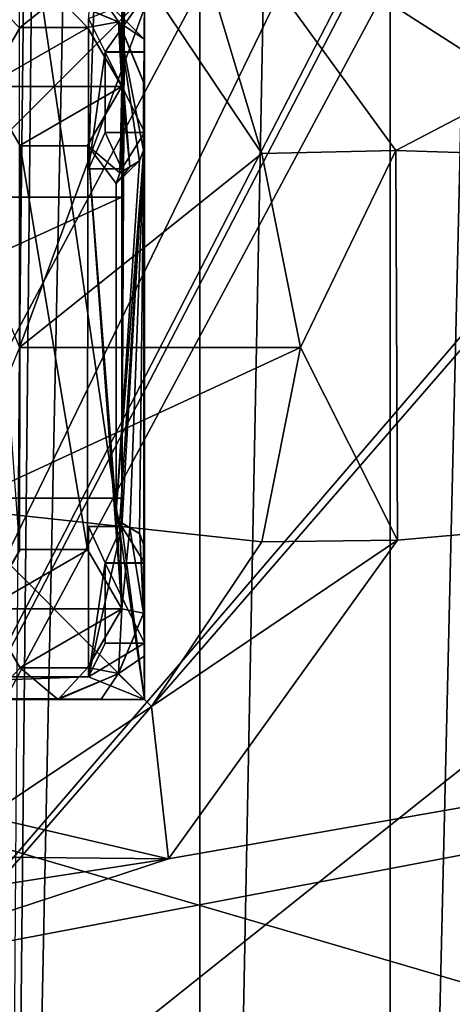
# Model space of a CAD drawing. Header units: millimetres. Extents: x -78 to 78, y -78 to 78.
# Tile 222 of 256: x 22 to 26, y -24 to -15. Entities that reach past the tile are written whole.
import ezdxf

# ---------------------------------------------------------------- set-up
doc = ezdxf.new("R2010")
doc.units = ezdxf.units.MM
doc.header["$LTSCALE"] = 41.718519
for name, color, linetype in [('10', 7, 'CONTINUOUS'), ('1978', 7, 'CONTINUOUS'), ('1980', 7, 'CONTINUOUS'), ('1981', 7, 'CONTINUOUS'), ('1983', 7, 'CONTINUOUS'), ('2286', 7, 'CONTINUOUS'), ('2288', 7, 'CONTINUOUS'), ('2289', 7, 'CONTINUOUS'), ('2293', 7, 'CONTINUOUS'), ('2294', 7, 'CONTINUOUS'), ('2297', 7, 'CONTINUOUS'), ('2298', 7, 'CONTINUOUS'), ('2301', 7, 'CONTINUOUS'), ('2307', 7, 'CONTINUOUS'), ('2311', 7, 'CONTINUOUS'), ('2312', 7, 'CONTINUOUS'), ('2315', 7, 'CONTINUOUS'), ('2317', 7, 'CONTINUOUS'), ('2319', 7, 'CONTINUOUS'), ('2320', 7, 'CONTINUOUS'), ('2321', 7, 'CONTINUOUS'), ('2323', 7, 'CONTINUOUS'), ('2324', 7, 'CONTINUOUS'), ('2327', 7, 'CONTINUOUS'), ('2329', 7, 'CONTINUOUS'), ('2332', 7, 'CONTINUOUS'), ('2336', 7, 'CONTINUOUS'), ('2338', 7, 'CONTINUOUS'), ('2342', 7, 'CONTINUOUS'), ('2344', 7, 'CONTINUOUS'), ('2345', 7, 'CONTINUOUS'), ('2346', 7, 'CONTINUOUS'), ('2347', 7, 'CONTINUOUS'), ('2349', 7, 'CONTINUOUS'), ('2351', 7, 'CONTINUOUS'), ('2352', 7, 'CONTINUOUS'), ('2354', 7, 'CONTINUOUS'), ('2355', 7, 'CONTINUOUS'), ('2358', 7, 'CONTINUOUS'), ('2363', 7, 'CONTINUOUS'), ('2366', 7, 'CONTINUOUS'), ('2369', 7, 'CONTINUOUS'), ('328', 7, 'CONTINUOUS'), ('344', 7, 'CONTINUOUS'), ('6', 7, 'CONTINUOUS'), ('748', 7, 'CONTINUOUS'), ('829', 7, 'CONTINUOUS'), ('905', 7, 'CONTINUOUS'), ('971', 7, 'CONTINUOUS')]:
    doc.layers.add(name, color=color, linetype=linetype)

msp = doc.modelspace()

# ---------------------------------------------------------------- linework, layer by layer
at = {"layer": '10', "linetype": 'CONTINUOUS'}
for points in [[(48.5, 30.5, -2), (49.5, -30.5, -2), (19.2675, 11.1265, -2), (48.5, 30.5, -2)], [(19.2675, 11.1265, -2), (49.5, -30.5, -2), (22.25, 0, -2), (19.2675, 11.1265, -2)], [(22.25, 0, -2), (49.5, -30.5, -2), (19.2675, -11.1265, -2), (22.25, 0, -2)], [(19.2675, -11.1265, -2), (49.5, -30.5, -2), (11.1265, -19.2675, -2), (19.2675, -11.1265, -2)], [(11.1265, -19.2675, -2), (49.5, -30.5, -2), (0, -22.25, -2), (11.1265, -19.2675, -2)], [(49.5, -30.5, -2), (-72.6451, -23.1662, -2), (0, -22.25, -2), (49.5, -30.5, -2)], [(-72.6451, -23.1662, -2), (49.5, -30.5, -2), (-39.5, -29.5, -2), (-72.6451, -23.1662, -2)]]:
    msp.add_3dface(points, dxfattribs=at)
at = {"layer": '1978', "color": 7, "linetype": 'CONTINUOUS'}
for points in [[(16.9, 21.1, 20.074), (23.1, 21.1, 20.074), (23.1, -21.1, 20.074), (16.9, 21.1, 20.074)], [(16.9, -21.1, 20.074), (16.9, 21.1, 20.074), (23.1, -21.1, 20.074), (16.9, -21.1, 20.074)]]:
    msp.add_3dface(points, dxfattribs=at)
at = {"layer": '1980', "color": 7, "linetype": 'CONTINUOUS'}
for points in [[(23.1, -21.1, 20.074), (23.1, 21.1, 20.074), (23.1, -21.1, 21.67), (23.1, -21.1, 20.074)], [(23.1, 21.1, 20.074), (23.1, 21.1, 21.67), (23.1, -21.1, 21.67), (23.1, 21.1, 20.074)]]:
    msp.add_3dface(points, dxfattribs=at)
at = {"layer": '1981', "linetype": 'CONTINUOUS'}
for points in [[(16.9, -21.1, 20.074), (23.1, -21.1, 20.074), (16.9, -21.1, 21.67), (16.9, -21.1, 20.074)], [(23.1, -21.1, 20.074), (23.1, -21.1, 21.67), (16.9, -21.1, 21.67), (23.1, -21.1, 20.074)]]:
    msp.add_3dface(points, dxfattribs=at)
at = {"layer": '1983', "color": 7, "linetype": 'CONTINUOUS'}
for points in [[(23.1, -21.1, 21.67), (23.1, 21.1, 21.67), (22.9, -19.575, 21.67), (23.1, -21.1, 21.67)], [(23.1, 21.1, 21.67), (22.9, -7.575, 21.67), (22.9, -16.425, 21.67), (23.1, 21.1, 21.67)], [(22.9, -19.575, 21.67), (23.1, 21.1, 21.67), (22.9, -19.325, 21.67), (22.9, -19.575, 21.67)], [(22.9, -19.325, 21.67), (23.1, 21.1, 21.67), (22.9, -16.675, 21.67), (22.9, -19.325, 21.67)], [(22.9, -16.675, 21.67), (23.1, 21.1, 21.67), (22.9, -16.425, 21.67), (22.9, -16.675, 21.67)], [(22.9, -16.425, 21.67), (22.9, -7.575, 21.67), (22.605, -16.425, 21.67), (22.9, -16.425, 21.67)], [(22.605, -16.425, 21.67), (22.9, -7.575, 21.67), (22.605, -15.1, 21.67), (22.605, -16.425, 21.67)], [(17.1, -19.325, 21.67), (22.9, -19.325, 21.67), (22.9, -16.675, 21.67), (17.1, -19.325, 21.67)], [(17.1, -19.325, 21.67), (22.9, -16.675, 21.67), (17.1, -16.675, 21.67), (17.1, -19.325, 21.67)], [(23.1, -21.1, 21.67), (22.9, -19.575, 21.67), (22.605, -20.9, 21.67), (23.1, -21.1, 21.67)], [(22.605, -20.9, 21.67), (22.9, -19.575, 21.67), (22.605, -19.575, 21.67), (22.605, -20.9, 21.67)], [(16.9, -21.1, 21.67), (23.1, -21.1, 21.67), (22.605, -20.9, 21.67), (16.9, -21.1, 21.67)], [(21.895, -20.9, 21.67), (16.9, -21.1, 21.67), (22.605, -20.9, 21.67), (21.895, -20.9, 21.67)]]:
    msp.add_3dface(points, dxfattribs=at)
at = {"layer": '2286', "color": 7, "linetype": 'CONTINUOUS'}
for points in [[(23.0971, -20.7176, 24.95), (23.0942, -20.3352, 24.95), (22.8666, -20.8739, 24.95), (23.0971, -20.7176, 24.95)], [(23.1, -21.1, 24.95), (23.0971, -20.7176, 24.95), (22.8666, -20.8739, 24.95), (23.1, -21.1, 24.95)], [(22.3352, -21.0942, 24.95), (22.7176, -21.0971, 24.95), (22.8666, -20.8739, 24.95), (22.3352, -21.0942, 24.95)], [(22.7176, -21.0971, 24.95), (23.1, -21.1, 24.95), (22.8666, -20.8739, 24.95), (22.7176, -21.0971, 24.95)]]:
    msp.add_3dface(points, dxfattribs=at)
at = {"layer": '2288', "color": 7, "linetype": 'CONTINUOUS'}
for points in [[(23.0943, -16.2552, 24.95), (23.0557, -16.3552, 24.95), (22.85, -19.44, 24.95), (23.0943, -16.2552, 24.95)], [(22.8821, -19.533, 24.95), (23.0943, -16.2552, 24.95), (22.85, -19.44, 24.95), (22.8821, -19.533, 24.95)], [(22.97, -19.587, 24.95), (23.0943, -16.2552, 24.95), (22.8821, -19.533, 24.95), (22.97, -19.587, 24.95)], [(23.0556, -19.6385, 24.95), (23.0943, -16.2552, 24.95), (22.97, -19.587, 24.95), (23.0556, -19.6385, 24.95)], [(23.0943, -19.7387, 24.95), (23.0943, -16.2552, 24.95), (23.0556, -19.6385, 24.95), (23.0943, -19.7387, 24.95)], [(23.0557, -16.3552, 24.95), (22.97, -16.407, 24.95), (22.85, -16.5539, 24.95), (23.0557, -16.3552, 24.95)], [(22.85, -19.44, 24.95), (23.0557, -16.3552, 24.95), (22.85, -16.5539, 24.95), (22.85, -19.44, 24.95)], [(22.85, -16.5539, 24.95), (22.97, -16.407, 24.95), (22.8853, -16.4571, 24.95), (22.85, -16.5539, 24.95)]]:
    msp.add_3dface(points, dxfattribs=at)
at = {"layer": '2289', "color": 7, "linetype": 'CONTINUOUS'}
for points in [[(22.3352, -14.9058, 24.95), (22.8739, -15.1334, 24.95), (22.7176, -14.9029, 24.95), (22.3352, -14.9058, 24.95)], [(23.0971, -15.2824, 24.95), (23.1, -14.9, 24.95), (22.7176, -14.9029, 24.95), (23.0971, -15.2824, 24.95)], [(22.8739, -15.1334, 24.95), (23.0971, -15.2824, 24.95), (22.7176, -14.9029, 24.95), (22.8739, -15.1334, 24.95)], [(23.0942, -15.6648, 24.95), (23.0971, -15.2824, 24.95), (22.8739, -15.1334, 24.95), (23.0942, -15.6648, 24.95)]]:
    msp.add_3dface(points, dxfattribs=at)
at = {"layer": '2293', "color": 7, "linetype": 'CONTINUOUS'}
for points in [[(16.91, -21.1, 24.95), (23.1, -21.1, 22), (17.2824, -21.0971, 24.95), (16.91, -21.1, 24.95)], [(16.91, -21.1, 22), (23.1, -21.1, 22), (16.91, -21.1, 24.95), (16.91, -21.1, 22)], [(17.2824, -21.0971, 24.95), (23.1, -21.1, 22), (17.6648, -21.1, 24.95), (17.2824, -21.0971, 24.95)], [(17.6648, -21.1, 24.95), (23.1, -21.1, 22), (18.2552, -21.0943, 24.95), (17.6648, -21.1, 24.95)], [(18.2552, -21.0943, 24.95), (23.1, -21.1, 22), (21.7448, -21.0943, 24.95), (18.2552, -21.0943, 24.95)], [(21.74, -21.1, 25.1), (21.7448, -21.0943, 24.95), (22.3352, -21.0942, 24.95), (21.74, -21.1, 25.1)], [(22.34, -21.1, 25.1), (21.74, -21.1, 25.1), (22.3352, -21.0942, 24.95), (22.34, -21.1, 25.1)], [(21.7448, -21.0943, 24.95), (23.1, -21.1, 22), (22.3352, -21.0942, 24.95), (21.7448, -21.0943, 24.95)], [(22.3352, -21.0942, 24.95), (23.1, -21.1, 22), (22.7176, -21.0971, 24.95), (22.3352, -21.0942, 24.95)], [(23.1, -21.1, 22), (23.1, -21.1, 24.95), (22.7176, -21.0971, 24.95), (23.1, -21.1, 22)]]:
    msp.add_3dface(points, dxfattribs=at)
at = {"layer": '2294', "color": 7, "linetype": 'CONTINUOUS'}
for points in [[(22.34, -14.91, 25.1), (21.7339, -14.91, 25.1), (21.9998, -15.1808, 25.1), (22.34, -14.91, 25.1)], [(22.5961, -15.1784, 25.1), (22.34, -14.91, 25.1), (21.9998, -15.1808, 25.1), (22.5961, -15.1784, 25.1)], [(22.8703, -15.1297, 25.1), (22.34, -14.91, 25.1), (22.5961, -15.1784, 25.1), (22.8703, -15.1297, 25.1)], [(22.9, -15.7, 25.1), (22.8703, -15.1297, 25.1), (22.5961, -15.1784, 25.1), (22.9, -15.7, 25.1)], [(23.09, -16.26, 25.1), (23.09, -15.66, 25.1), (22.8703, -15.1297, 25.1), (23.09, -16.26, 25.1)], [(23.09, -16.26, 25.1), (22.8703, -15.1297, 25.1), (23.0547, -16.3569, 25.1), (23.09, -16.26, 25.1)], [(23.0547, -16.3569, 25.1), (22.8703, -15.1297, 25.1), (22.97, -16.407, 25.1), (23.0547, -16.3569, 25.1)], [(22.97, -16.407, 25.1), (22.8703, -15.1297, 25.1), (22.9, -15.7, 25.1), (22.97, -16.407, 25.1)], [(22.0039, -16.2216, 25.1), (21.7, -15.7, 25.1), (21.9998, -19.7808, 25.1), (22.0039, -16.2216, 25.1)], [(22.6002, -16.2192, 25.1), (22.8821, -16.461, 25.1), (22.9, -15.7, 25.1), (22.6002, -16.2192, 25.1)], [(22.8821, -16.461, 25.1), (22.97, -16.407, 25.1), (22.9, -15.7, 25.1), (22.8821, -16.461, 25.1)], [(22.5961, -19.7784, 25.1), (22.0039, -16.2216, 25.1), (21.9998, -19.7808, 25.1), (22.5961, -19.7784, 25.1)], [(22.6002, -16.2192, 25.1), (22.0039, -16.2216, 25.1), (22.5961, -19.7784, 25.1), (22.6002, -16.2192, 25.1)], [(22.9, -20.3, 25.1), (22.6002, -16.2192, 25.1), (22.5961, -19.7784, 25.1), (22.9, -20.3, 25.1)], [(22.85, -16.5539, 25.1), (22.8821, -16.461, 25.1), (22.6002, -16.2192, 25.1), (22.85, -16.5539, 25.1)], [(22.85, -19.44, 25.1), (22.85, -16.5539, 25.1), (22.6002, -16.2192, 25.1), (22.85, -19.44, 25.1)], [(22.85, -19.44, 25.1), (22.6002, -16.2192, 25.1), (22.9, -20.3, 25.1), (22.85, -19.44, 25.1)], [(22.8853, -19.5369, 25.1), (22.85, -19.44, 25.1), (22.9, -20.3, 25.1), (22.8853, -19.5369, 25.1)], [(22.97, -19.587, 25.1), (22.8853, -19.5369, 25.1), (22.9, -20.3, 25.1), (22.97, -19.587, 25.1)], [(23.09, -20.34, 25.1), (22.97, -19.587, 25.1), (22.9, -20.3, 25.1), (23.09, -20.34, 25.1)], [(22.97, -19.587, 25.1), (23.09, -20.34, 25.1), (23.0579, -19.641, 25.1), (22.97, -19.587, 25.1)], [(23.09, -20.34, 25.1), (23.09, -19.7339, 25.1), (23.0579, -19.641, 25.1), (23.09, -20.34, 25.1)], [(21.7, -20.3, 25.1), (21.74, -21.1, 25.1), (22.0039, -20.8216, 25.1), (21.7, -20.3, 25.1)], [(22.6002, -20.8192, 25.1), (22.8703, -20.8703, 25.1), (22.9, -20.3, 25.1), (22.6002, -20.8192, 25.1)], [(22.8703, -20.8703, 25.1), (23.09, -20.34, 25.1), (22.9, -20.3, 25.1), (22.8703, -20.8703, 25.1)], [(22.0039, -20.8216, 25.1), (22.34, -21.1, 25.1), (22.6002, -20.8192, 25.1), (22.0039, -20.8216, 25.1)], [(22.34, -21.1, 25.1), (22.8703, -20.8703, 25.1), (22.6002, -20.8192, 25.1), (22.34, -21.1, 25.1)], [(21.74, -21.1, 25.1), (22.34, -21.1, 25.1), (22.0039, -20.8216, 25.1), (21.74, -21.1, 25.1)]]:
    msp.add_3dface(points, dxfattribs=at)
at = {"layer": '2297', "color": 7, "linetype": 'CONTINUOUS'}
for points in [[(23.1, -15.395, 22), (23.1, -14.9, 22), (23.0971, -15.2824, 24.95), (23.1, -15.395, 22)], [(23.0971, -15.2824, 24.95), (23.1, -14.9, 22), (23.1, -14.9, 24.95), (23.0971, -15.2824, 24.95)], [(23.0971, -15.2824, 24.95), (23.0942, -15.6648, 24.95), (23.1, -15.3975, 22.35), (23.0971, -15.2824, 24.95)], [(23.1, -15.395, 22), (23.0971, -15.2824, 24.95), (23.1, -15.3975, 22.35), (23.1, -15.395, 22)], [(23.1, -15.3975, 22.35), (23.0942, -15.6648, 24.95), (23.1, -16.1025, 22.35), (23.1, -15.3975, 22.35)], [(23.09, -15.66, 25.1), (23.09, -16.26, 25.1), (23.0942, -15.6648, 24.95), (23.09, -15.66, 25.1)], [(23.0942, -15.6648, 24.95), (23.09, -16.26, 25.1), (23.1, -16.1025, 22.35), (23.0942, -15.6648, 24.95)], [(23.09, -16.26, 25.1), (23.1, -16.105, 22), (23.1, -16.1025, 22.35), (23.09, -16.26, 25.1)], [(23.0943, -16.2552, 24.95), (23.1, -16.105, 22), (23.09, -16.26, 25.1), (23.0943, -16.2552, 24.95)], [(23.1, -19.895, 22), (23.1, -16.105, 22), (23.0943, -19.7387, 24.95), (23.1, -19.895, 22)], [(23.0943, -19.7387, 24.95), (23.1, -16.105, 22), (23.0943, -16.2552, 24.95), (23.0943, -19.7387, 24.95)], [(23.09, -20.34, 25.1), (23.0943, -19.7387, 24.95), (23.09, -19.7339, 25.1), (23.09, -20.34, 25.1)], [(23.1, -19.8975, 22.35), (23.0943, -19.7387, 24.95), (23.09, -20.34, 25.1), (23.1, -19.8975, 22.35)], [(23.1, -19.895, 22), (23.0943, -19.7387, 24.95), (23.1, -19.8975, 22.35), (23.1, -19.895, 22)], [(23.0942, -20.3352, 24.95), (23.1, -19.8975, 22.35), (23.09, -20.34, 25.1), (23.0942, -20.3352, 24.95)], [(23.1, -20.6025, 22.35), (23.1, -19.8975, 22.35), (23.0942, -20.3352, 24.95), (23.1, -20.6025, 22.35)], [(23.0971, -20.7176, 24.95), (23.1, -20.6025, 22.35), (23.0942, -20.3352, 24.95), (23.0971, -20.7176, 24.95)], [(23.1, -20.605, 22), (23.1, -20.6025, 22.35), (23.0971, -20.7176, 24.95), (23.1, -20.605, 22)], [(23.1, -21.1, 24.95), (23.1, -20.605, 22), (23.0971, -20.7176, 24.95), (23.1, -21.1, 24.95)], [(23.1, -21.1, 22), (23.1, -20.605, 22), (23.1, -21.1, 24.95), (23.1, -21.1, 22)]]:
    msp.add_3dface(points, dxfattribs=at)
at = {"layer": '2298', "color": 7, "linetype": 'CONTINUOUS'}
for points in [[(22.8666, -20.8739, 24.95), (23.0942, -20.3352, 24.95), (22.8703, -20.8703, 25.1), (22.8666, -20.8739, 24.95)], [(23.0942, -20.3352, 24.95), (23.09, -20.34, 25.1), (22.8703, -20.8703, 25.1), (23.0942, -20.3352, 24.95)], [(22.34, -21.1, 25.1), (22.3352, -21.0942, 24.95), (22.8666, -20.8739, 24.95), (22.34, -21.1, 25.1)], [(22.34, -21.1, 25.1), (22.8666, -20.8739, 24.95), (22.8703, -20.8703, 25.1), (22.34, -21.1, 25.1)]]:
    msp.add_3dface(points, dxfattribs=at)
at = {"layer": '2301', "color": 7, "linetype": 'CONTINUOUS'}
for points in [[(23.1, -20.6025, 22.35), (23.1, -20.605, 22), (22.7525, -20.605, 22.35), (23.1, -20.6025, 22.35)], [(23.1, -20.605, 22), (22.7525, -20.605, 22), (22.7525, -20.605, 22.35), (23.1, -20.605, 22)]]:
    msp.add_3dface(points, dxfattribs=at)
at = {"layer": '2307', "color": 7, "linetype": 'CONTINUOUS'}
for points in [[(23.1, -16.1025, 22.35), (23.1, -16.105, 22), (22.7525, -16.105, 22.35), (23.1, -16.1025, 22.35)], [(23.1, -16.105, 22), (22.7525, -16.105, 22), (22.7525, -16.105, 22.35), (23.1, -16.105, 22)]]:
    msp.add_3dface(points, dxfattribs=at)
at = {"layer": '2311', "color": 7, "linetype": 'CONTINUOUS'}
for points in [[(23.09, -16.26, 25.1), (23.0547, -16.3569, 25.1), (23.0557, -16.3552, 24.95), (23.09, -16.26, 25.1)], [(23.0943, -16.2552, 24.95), (23.09, -16.26, 25.1), (23.0557, -16.3552, 24.95), (23.0943, -16.2552, 24.95)], [(23.0547, -16.3569, 25.1), (22.97, -16.407, 25.1), (23.0557, -16.3552, 24.95), (23.0547, -16.3569, 25.1)], [(23.0557, -16.3552, 24.95), (22.97, -16.407, 25.1), (22.97, -16.407, 24.95), (23.0557, -16.3552, 24.95)]]:
    msp.add_3dface(points, dxfattribs=at)
at = {"layer": '2312', "color": 7, "linetype": 'CONTINUOUS'}
for points in [[(22.97, -19.587, 25.1), (23.0579, -19.641, 25.1), (22.97, -19.587, 24.95), (22.97, -19.587, 25.1)], [(23.0579, -19.641, 25.1), (23.0556, -19.6385, 24.95), (22.97, -19.587, 24.95), (23.0579, -19.641, 25.1)], [(23.09, -19.7339, 25.1), (23.0943, -19.7387, 24.95), (23.0556, -19.6385, 24.95), (23.09, -19.7339, 25.1)], [(23.0579, -19.641, 25.1), (23.09, -19.7339, 25.1), (23.0556, -19.6385, 24.95), (23.0579, -19.641, 25.1)]]:
    msp.add_3dface(points, dxfattribs=at)
at = {"layer": '2315', "color": 7, "linetype": 'CONTINUOUS'}
for points in [[(23.1, -14.9, 22), (22.7525, -15.395, 22), (22.605, -15.1, 22), (23.1, -14.9, 22)], [(23.1, -15.395, 22), (22.7525, -15.395, 22), (23.1, -14.9, 22), (23.1, -15.395, 22)], [(22.605, -15.1, 22), (22.7525, -15.395, 22), (22.605, -16.425, 22), (22.605, -15.1, 22)], [(22.7525, -15.395, 22), (22.7525, -16.105, 22), (22.605, -16.425, 22), (22.7525, -15.395, 22)], [(22.605, -16.425, 22), (22.7525, -16.105, 22), (22.9, -16.425, 22), (22.605, -16.425, 22)], [(22.7525, -16.105, 22), (23.1, -16.105, 22), (22.9, -16.425, 22), (22.7525, -16.105, 22)], [(23.1, -16.105, 22), (23.1, -19.895, 22), (22.9, -19.575, 22), (23.1, -16.105, 22)], [(22.9, -16.425, 22), (23.1, -16.105, 22), (22.9, -19.575, 22), (22.9, -16.425, 22)], [(22.605, -19.575, 22), (22.7525, -19.895, 22), (22.605, -20.9, 22), (22.605, -19.575, 22)], [(22.7525, -19.895, 22), (22.605, -19.575, 22), (22.9, -19.575, 22), (22.7525, -19.895, 22)], [(23.1, -19.895, 22), (22.7525, -19.895, 22), (22.9, -19.575, 22), (23.1, -19.895, 22)], [(22.7525, -19.895, 22), (22.7525, -20.605, 22), (22.605, -20.9, 22), (22.7525, -19.895, 22)], [(23.1, -20.605, 22), (23.1, -21.1, 22), (22.605, -20.9, 22), (23.1, -20.605, 22)], [(22.7525, -20.605, 22), (23.1, -20.605, 22), (22.605, -20.9, 22), (22.7525, -20.605, 22)], [(23.1, -21.1, 22), (16.91, -21.1, 22), (22.605, -20.9, 22), (23.1, -21.1, 22)], [(22.605, -20.9, 22), (16.91, -21.1, 22), (17.395, -20.9, 22), (22.605, -20.9, 22)]]:
    msp.add_3dface(points, dxfattribs=at)
at = {"layer": '2317', "color": 7, "linetype": 'CONTINUOUS'}
for points in [[(23.1, -19.8975, 22.35), (23.1, -20.6025, 22.35), (22.7525, -19.8975, 22.35), (23.1, -19.8975, 22.35)], [(22.7525, -19.8975, 22.35), (23.1, -20.6025, 22.35), (22.7525, -20.605, 22.35), (22.7525, -19.8975, 22.35)]]:
    msp.add_3dface(points, dxfattribs=at)
at = {"layer": '2319', "color": 7, "linetype": 'CONTINUOUS'}
for points in [[(22.34, -14.91, 25.1), (22.8703, -15.1297, 25.1), (22.3352, -14.9058, 24.95), (22.34, -14.91, 25.1)], [(22.8703, -15.1297, 25.1), (22.8739, -15.1334, 24.95), (22.3352, -14.9058, 24.95), (22.8703, -15.1297, 25.1)], [(22.8703, -15.1297, 25.1), (23.09, -15.66, 25.1), (22.8739, -15.1334, 24.95), (22.8703, -15.1297, 25.1)], [(23.09, -15.66, 25.1), (23.0942, -15.6648, 24.95), (22.8739, -15.1334, 24.95), (23.09, -15.66, 25.1)]]:
    msp.add_3dface(points, dxfattribs=at)
at = {"layer": '2320', "color": 7, "linetype": 'CONTINUOUS'}
for points in [[(22.8821, -16.461, 25.1), (22.85, -16.5539, 25.1), (22.8853, -16.4571, 24.95), (22.8821, -16.461, 25.1)], [(22.85, -16.5539, 25.1), (22.85, -16.5539, 24.95), (22.8853, -16.4571, 24.95), (22.85, -16.5539, 25.1)], [(22.97, -16.407, 25.1), (22.8821, -16.461, 25.1), (22.97, -16.407, 24.95), (22.97, -16.407, 25.1)], [(22.97, -16.407, 24.95), (22.8821, -16.461, 25.1), (22.8853, -16.4571, 24.95), (22.97, -16.407, 24.95)]]:
    msp.add_3dface(points, dxfattribs=at)
at = {"layer": '2321', "color": 7, "linetype": 'CONTINUOUS'}
for points in [[(22.85, -19.44, 25.1), (22.8853, -19.5369, 25.1), (22.85, -19.44, 24.95), (22.85, -19.44, 25.1)], [(22.8853, -19.5369, 25.1), (22.8821, -19.533, 24.95), (22.85, -19.44, 24.95), (22.8853, -19.5369, 25.1)], [(22.8853, -19.5369, 25.1), (22.97, -19.587, 25.1), (22.8821, -19.533, 24.95), (22.8853, -19.5369, 25.1)], [(22.97, -19.587, 25.1), (22.97, -19.587, 24.95), (22.8821, -19.533, 24.95), (22.97, -19.587, 25.1)]]:
    msp.add_3dface(points, dxfattribs=at)
at = {"layer": '2323', "color": 7, "linetype": 'CONTINUOUS'}
for points in [[(23.1, -15.3975, 22.35), (23.1, -16.1025, 22.35), (22.7525, -15.3975, 22.35), (23.1, -15.3975, 22.35)], [(23.1, -16.1025, 22.35), (22.7525, -16.105, 22.35), (22.7525, -15.3975, 22.35), (23.1, -16.1025, 22.35)]]:
    msp.add_3dface(points, dxfattribs=at)
at = {"layer": '2324', "color": 7, "linetype": 'CONTINUOUS'}
for points in [[(22.7525, -16.105, 22), (22.7525, -15.395, 22), (22.7525, -16.105, 22.35), (22.7525, -16.105, 22)], [(22.7525, -16.105, 22.35), (22.7525, -15.395, 22), (22.7525, -15.3975, 22.35), (22.7525, -16.105, 22.35)]]:
    msp.add_3dface(points, dxfattribs=at)
at = {"layer": '2327', "color": 7, "linetype": 'CONTINUOUS'}
for points in [[(22.85, -16.5539, 25.1), (22.85, -19.44, 25.1), (22.85, -16.5539, 24.95), (22.85, -16.5539, 25.1)], [(22.85, -19.44, 25.1), (22.85, -19.44, 24.95), (22.85, -16.5539, 24.95), (22.85, -19.44, 25.1)]]:
    msp.add_3dface(points, dxfattribs=at)
at = {"layer": '2329', "color": 7, "linetype": 'CONTINUOUS'}
for points in [[(22.7525, -15.395, 22), (23.1, -15.395, 22), (23.1, -15.3975, 22.35), (22.7525, -15.395, 22)], [(22.7525, -15.395, 22), (23.1, -15.3975, 22.35), (22.7525, -15.3975, 22.35), (22.7525, -15.395, 22)]]:
    msp.add_3dface(points, dxfattribs=at)
at = {"layer": '2332', "color": 7, "linetype": 'CONTINUOUS'}
for points in [[(22.7525, -19.895, 22), (23.1, -19.895, 22), (23.1, -19.8975, 22.35), (22.7525, -19.895, 22)], [(22.7525, -19.895, 22), (23.1, -19.8975, 22.35), (22.7525, -19.8975, 22.35), (22.7525, -19.895, 22)]]:
    msp.add_3dface(points, dxfattribs=at)
at = {"layer": '2336', "color": 7, "linetype": 'CONTINUOUS'}
for points in [[(21.9998, -15.1808, 25.1), (21.7, -15.7, 25.1), (22.0039, -15.1784, 25.5), (21.9998, -15.1808, 25.1)], [(22.0039, -15.1784, 25.5), (21.7, -15.7, 25.1), (21.7, -15.7, 25.5), (22.0039, -15.1784, 25.5)], [(22.5961, -15.1784, 25.1), (21.9998, -15.1808, 25.1), (22.0039, -15.1784, 25.5), (22.5961, -15.1784, 25.1)], [(22.6002, -15.1808, 25.5), (22.5961, -15.1784, 25.1), (22.0039, -15.1784, 25.5), (22.6002, -15.1808, 25.5)], [(22.9, -15.7, 25.1), (22.5961, -15.1784, 25.1), (22.9, -15.7, 25.5), (22.9, -15.7, 25.1)], [(22.9, -15.7, 25.5), (22.5961, -15.1784, 25.1), (22.6002, -15.1808, 25.5), (22.9, -15.7, 25.5)]]:
    msp.add_3dface(points, dxfattribs=at)
at = {"layer": '2338', "color": 7, "linetype": 'CONTINUOUS'}
for points in [[(22.7525, -20.605, 22), (22.7525, -19.895, 22), (22.7525, -20.605, 22.35), (22.7525, -20.605, 22)], [(22.7525, -19.895, 22), (22.7525, -19.8975, 22.35), (22.7525, -20.605, 22.35), (22.7525, -19.895, 22)]]:
    msp.add_3dface(points, dxfattribs=at)
at = {"layer": '2342', "color": 7, "linetype": 'CONTINUOUS'}
for points in [[(22.605, -19.575, 21.67), (22.9, -19.575, 21.67), (22.9, -19.575, 22), (22.605, -19.575, 21.67)], [(22.605, -19.575, 22), (22.605, -19.575, 21.67), (22.9, -19.575, 22), (22.605, -19.575, 22)]]:
    msp.add_3dface(points, dxfattribs=at)
at = {"layer": '2344', "color": 7, "linetype": 'CONTINUOUS'}
for points in [[(21.9998, -19.7808, 25.1), (21.7, -20.3, 25.1), (22.0068, -19.7768, 25.5), (21.9998, -19.7808, 25.1)], [(22.0068, -19.7768, 25.5), (21.7, -20.3, 25.1), (21.7, -20.3, 25.5), (22.0068, -19.7768, 25.5)], [(22.5961, -19.7784, 25.1), (21.9998, -19.7808, 25.1), (22.0068, -19.7768, 25.5), (22.5961, -19.7784, 25.1)], [(22.5993, -19.7802, 25.5), (22.5961, -19.7784, 25.1), (22.0068, -19.7768, 25.5), (22.5993, -19.7802, 25.5)], [(22.9, -20.3, 25.1), (22.5961, -19.7784, 25.1), (22.9, -20.3, 25.5), (22.9, -20.3, 25.1)], [(22.9, -20.3, 25.5), (22.5961, -19.7784, 25.1), (22.5993, -19.7802, 25.5), (22.9, -20.3, 25.5)]]:
    msp.add_3dface(points, dxfattribs=at)
at = {"layer": '2345', "color": 7, "linetype": 'CONTINUOUS'}
for points in [[(21.7, -15.7, 25.1), (22.0039, -16.2216, 25.1), (21.7, -15.7, 25.5), (21.7, -15.7, 25.1)], [(21.7, -15.7, 25.5), (22.0039, -16.2216, 25.1), (22.0007, -16.2198, 25.5), (21.7, -15.7, 25.5)], [(22.6002, -16.2192, 25.1), (22.9, -15.7, 25.1), (22.5932, -16.2232, 25.5), (22.6002, -16.2192, 25.1)], [(22.9, -15.7, 25.1), (22.9, -15.7, 25.5), (22.5932, -16.2232, 25.5), (22.9, -15.7, 25.1)], [(22.0007, -16.2198, 25.5), (22.0039, -16.2216, 25.1), (22.5932, -16.2232, 25.5), (22.0007, -16.2198, 25.5)], [(22.0039, -16.2216, 25.1), (22.6002, -16.2192, 25.1), (22.5932, -16.2232, 25.5), (22.0039, -16.2216, 25.1)]]:
    msp.add_3dface(points, dxfattribs=at)
at = {"layer": '2346', "color": 7, "linetype": 'CONTINUOUS'}
for points in [[(22.6002, -15.1808, 25.5), (22.0039, -15.1784, 25.5), (21.7, -15.7, 25.5), (22.6002, -15.1808, 25.5)], [(22.9, -15.7, 25.5), (22.6002, -15.1808, 25.5), (21.7, -15.7, 25.5), (22.9, -15.7, 25.5)], [(22.9, -15.7, 25.5), (21.7, -15.7, 25.5), (22.0007, -16.2198, 25.5), (22.9, -15.7, 25.5)], [(22.9, -15.7, 25.5), (22.0007, -16.2198, 25.5), (22.5932, -16.2232, 25.5), (22.9, -15.7, 25.5)]]:
    msp.add_3dface(points, dxfattribs=at)
at = {"layer": '2347', "color": 7, "linetype": 'CONTINUOUS'}
for points in [[(22.605, -20.9, 21.67), (22.605, -19.575, 21.67), (22.605, -20.9, 22), (22.605, -20.9, 21.67)], [(22.605, -19.575, 21.67), (22.605, -19.575, 22), (22.605, -20.9, 22), (22.605, -19.575, 21.67)]]:
    msp.add_3dface(points, dxfattribs=at)
at = {"layer": '2349', "color": 7, "linetype": 'CONTINUOUS'}
for points in [[(22.9, -16.675, 21.67), (22.9, -16.425, 21.67), (22.9, -16.675, 21.9), (22.9, -16.675, 21.67)], [(22.9, -16.425, 21.67), (22.9, -16.425, 22), (22.9, -16.675, 21.9), (22.9, -16.425, 21.67)], [(22.9, -16.425, 22), (22.9, -19.575, 22), (22.9, -16.675, 21.9), (22.9, -16.425, 22)], [(22.9, -16.675, 21.9), (22.9, -19.575, 22), (22.9, -19.325, 21.9), (22.9, -16.675, 21.9)], [(22.9, -19.575, 21.67), (22.9, -19.325, 21.67), (22.9, -19.575, 22), (22.9, -19.575, 21.67)], [(22.9, -19.575, 22), (22.9, -19.325, 21.67), (22.9, -19.325, 21.9), (22.9, -19.575, 22)]]:
    msp.add_3dface(points, dxfattribs=at)
at = {"layer": '2351', "color": 7, "linetype": 'CONTINUOUS'}
for points in [[(21.7, -20.3, 25.1), (22.0039, -20.8216, 25.1), (21.7, -20.3, 25.5), (21.7, -20.3, 25.1)], [(21.7, -20.3, 25.5), (22.0039, -20.8216, 25.1), (22.0007, -20.8198, 25.5), (21.7, -20.3, 25.5)], [(22.6002, -20.8192, 25.1), (22.9, -20.3, 25.1), (22.5932, -20.8232, 25.5), (22.6002, -20.8192, 25.1)], [(22.9, -20.3, 25.1), (22.9, -20.3, 25.5), (22.5932, -20.8232, 25.5), (22.9, -20.3, 25.1)], [(22.0007, -20.8198, 25.5), (22.0039, -20.8216, 25.1), (22.5932, -20.8232, 25.5), (22.0007, -20.8198, 25.5)], [(22.0039, -20.8216, 25.1), (22.6002, -20.8192, 25.1), (22.5932, -20.8232, 25.5), (22.0039, -20.8216, 25.1)]]:
    msp.add_3dface(points, dxfattribs=at)
at = {"layer": '2352', "color": 7, "linetype": 'CONTINUOUS'}
for points in [[(22.5993, -19.7802, 25.5), (22.0068, -19.7768, 25.5), (21.7, -20.3, 25.5), (22.5993, -19.7802, 25.5)], [(22.9, -20.3, 25.5), (22.5993, -19.7802, 25.5), (21.7, -20.3, 25.5), (22.9, -20.3, 25.5)], [(22.9, -20.3, 25.5), (21.7, -20.3, 25.5), (22.0007, -20.8198, 25.5), (22.9, -20.3, 25.5)], [(22.9, -20.3, 25.5), (22.0007, -20.8198, 25.5), (22.5932, -20.8232, 25.5), (22.9, -20.3, 25.5)]]:
    msp.add_3dface(points, dxfattribs=at)
at = {"layer": '2354', "color": 7, "linetype": 'CONTINUOUS'}
for points in [[(22.9, -16.425, 21.67), (22.605, -16.425, 21.67), (22.605, -16.425, 22), (22.9, -16.425, 21.67)], [(22.9, -16.425, 21.67), (22.605, -16.425, 22), (22.9, -16.425, 22), (22.9, -16.425, 21.67)]]:
    msp.add_3dface(points, dxfattribs=at)
at = {"layer": '2355', "color": 7, "linetype": 'CONTINUOUS'}
for points in [[(22.605, -20.9, 22), (17.395, -20.9, 22), (21.895, -20.9, 21.9), (22.605, -20.9, 22)], [(21.895, -20.9, 21.67), (22.605, -20.9, 21.67), (21.895, -20.9, 21.9), (21.895, -20.9, 21.67)], [(22.605, -20.9, 21.67), (22.605, -20.9, 22), (21.895, -20.9, 21.9), (22.605, -20.9, 21.67)]]:
    msp.add_3dface(points, dxfattribs=at)
at = {"layer": '2358', "color": 7, "linetype": 'CONTINUOUS'}
for points in [[(22.605, -16.425, 21.67), (22.605, -15.1, 21.67), (22.605, -16.425, 22), (22.605, -16.425, 21.67)], [(22.605, -15.1, 21.67), (22.605, -15.1, 22), (22.605, -16.425, 22), (22.605, -15.1, 21.67)]]:
    msp.add_3dface(points, dxfattribs=at)
at = {"layer": '2363', "color": 7, "linetype": 'CONTINUOUS'}
for points in [[(22.9, -19.325, 21.67), (17.1, -19.325, 21.67), (22.9, -19.325, 21.9), (22.9, -19.325, 21.67)], [(22.9, -19.325, 21.9), (17.1, -19.325, 21.67), (17.1, -19.325, 21.9), (22.9, -19.325, 21.9)]]:
    msp.add_3dface(points, dxfattribs=at)
at = {"layer": '2366', "color": 7, "linetype": 'CONTINUOUS'}
for points in [[(17.1, -16.675, 21.67), (22.9, -16.675, 21.67), (17.1, -16.675, 21.9), (17.1, -16.675, 21.67)], [(22.9, -16.675, 21.67), (22.9, -16.675, 21.9), (17.1, -16.675, 21.9), (22.9, -16.675, 21.67)]]:
    msp.add_3dface(points, dxfattribs=at)
at = {"layer": '2369', "color": 7, "linetype": 'CONTINUOUS'}
for points in [[(22.9, -16.675, 21.9), (22.9, -19.325, 21.9), (17.1, -19.325, 21.9), (22.9, -16.675, 21.9)], [(17.1, -16.675, 21.9), (22.9, -16.675, 21.9), (17.1, -19.325, 21.9), (17.1, -16.675, 21.9)]]:
    msp.add_3dface(points, dxfattribs=at)
at = {"layer": '328', "linetype": 'CONTINUOUS'}
for points in [[(15.5, -30, 15), (15.5, 30, 15), (32.5, -30, 15), (15.5, -30, 15)], [(32.5, -30, 15), (15.5, 30, 15), (47.5, -30, 15), (32.5, -30, 15)], [(47.5, -30, 15), (15.5, 30, 15), (67, -30, 15), (47.5, -30, 15)], [(67, -30, 15), (15.5, 30, 15), (67.5, -30, 15), (67, -30, 15)], [(67.5, -30, 15), (15.5, 30, 15), (72.3187, -15.3427, 15), (67.5, -30, 15)], [(72.3187, -15.3427, 15), (15.5, 30, 15), (73.9493, 0, 15), (72.3187, -15.3427, 15)]]:
    msp.add_3dface(points, dxfattribs=at)
at = {"layer": '344', "linetype": 'CONTINUOUS'}
for points in [[(15.5, 30, 16.5), (15.5, -30, 16.5), (32.5, 30, 16.5), (15.5, 30, 16.5)], [(32.5, 30, 16.5), (15.5, -30, 16.5), (47.5, 30, 16.5), (32.5, 30, 16.5)], [(47.5, 30, 16.5), (15.5, -30, 16.5), (67, 30, 16.5), (47.5, 30, 16.5)], [(67, 30, 16.5), (15.5, -30, 16.5), (67.5, 30, 16.5), (67, 30, 16.5)], [(67.5, 30, 16.5), (15.5, -30, 16.5), (72.3187, 15.3427, 16.5), (67.5, 30, 16.5)], [(72.3187, 15.3427, 16.5), (15.5, -30, 16.5), (73.9493, 0, 16.5), (72.3187, 15.3427, 16.5)], [(73.9493, 0, 16.5), (15.5, -30, 16.5), (72.3187, -15.3427, 16.5), (73.9493, 0, 16.5)], [(72.3187, -15.3427, 16.5), (15.5, -30, 16.5), (32.5, -30, 16.5), (72.3187, -15.3427, 16.5)]]:
    msp.add_3dface(points, dxfattribs=at)
at = {"layer": '6', "linetype": 'CONTINUOUS'}
for points in [[(15.5, 33), (15.5, -33), (24, 33), (15.5, 33)], [(24, 33), (15.5, -33), (29, 33), (24, 33)], [(29, 33), (15.5, -33), (32.5, 33), (29, 33)], [(32.5, 33), (15.5, -33), (47.5, 33), (32.5, 33)], [(47.5, 33), (15.5, -33), (48.5, 31), (47.5, 33)], [(48.5, 31), (15.5, -33), (48.5, 30.5), (48.5, 31)], [(48.5, 30.5), (15.5, -33), (49.5, 30.5), (48.5, 30.5)], [(49.5, 30.5), (15.5, -33), (48.5, -30.5), (49.5, 30.5)]]:
    msp.add_3dface(points, dxfattribs=at)
at = {"layer": '748', "color": 7, "linetype": 'CONTINUOUS'}
for points in [[(25.3127, -16.262, 28.7), (56.4299, 0, 28.7), (23.2898, -13.4811, 28.7), (25.3127, -16.262, 28.7)], [(53.7537, -17.1708, 28.7), (56.4299, 0, 28.7), (25.3127, -16.262, 28.7), (53.7537, -17.1708, 28.7)], [(25.3267, -19.695, 28.7), (53.7537, -17.1708, 28.7), (25.3127, -16.262, 28.7), (25.3267, -19.695, 28.7)], [(45.9767, -32.7174, 28.7), (53.7537, -17.1708, 28.7), (20, -23.5902, 28.7), (45.9767, -32.7174, 28.7)], [(20, -23.5902, 28.7), (53.7537, -17.1708, 28.7), (23.3103, -22.5037, 28.7), (20, -23.5902, 28.7)], [(23.3103, -22.5037, 28.7), (53.7537, -17.1708, 28.7), (25.3267, -19.695, 28.7), (23.3103, -22.5037, 28.7)], [(-49.7667, -26.5997, 28.7), (45.9767, -32.7174, 28.7), (20, -23.5902, 28.7), (-49.7667, -26.5997, 28.7)]]:
    msp.add_3dface(points, dxfattribs=at)
at = {"layer": '829', "color": 7, "linetype": 'CONTINUOUS'}
for points in [[(24.1317, -16.2886, 28.4361), (23.2898, -13.4811, 28.7), (23.1623, -14.8377, 28.4361), (24.1317, -16.2886, 28.4361)], [(25.3127, -16.262, 28.7), (23.2898, -13.4811, 28.7), (24.1317, -16.2886, 28.4361), (25.3127, -16.262, 28.7)], [(24.4721, -18, 28.4361), (25.3127, -16.262, 28.7), (24.1317, -16.2886, 28.4361), (24.4721, -18, 28.4361)], [(25.3267, -19.695, 28.7), (25.3127, -16.262, 28.7), (24.4721, -18, 28.4361), (25.3267, -19.695, 28.7)], [(24.1317, -19.7114, 28.4361), (25.3267, -19.695, 28.7), (24.4721, -18, 28.4361), (24.1317, -19.7114, 28.4361)], [(23.3103, -22.5037, 28.7), (25.3267, -19.695, 28.7), (23.1623, -21.1623, 28.4361), (23.3103, -22.5037, 28.7)], [(23.1623, -21.1623, 28.4361), (25.3267, -19.695, 28.7), (24.1317, -19.7114, 28.4361), (23.1623, -21.1623, 28.4361)], [(21.7114, -22.1317, 28.4361), (23.3103, -22.5037, 28.7), (23.1623, -21.1623, 28.4361), (21.7114, -22.1317, 28.4361)], [(20, -22.4721, 28.4361), (23.3103, -22.5037, 28.7), (21.7114, -22.1317, 28.4361), (20, -22.4721, 28.4361)], [(23.3103, -22.5037, 28.7), (20, -22.4721, 28.4361), (20, -23.0158, 28.6331), (23.3103, -22.5037, 28.7)], [(20, -23.5902, 28.7), (23.3103, -22.5037, 28.7), (20, -23.0158, 28.6331), (20, -23.5902, 28.7)]]:
    msp.add_3dface(points, dxfattribs=at)
at = {"layer": '905', "color": 7, "linetype": 'CONTINUOUS'}
for points in [[(23.1623, -14.8377, 28.4361), (21.7114, -13.8683, 28.4361), (21.414, -16.5856, 27.2), (23.1623, -14.8377, 28.4361)], [(22, -18, 27.2), (23.1623, -14.8377, 28.4361), (21.414, -16.5856, 27.2), (22, -18, 27.2)], [(24.1317, -16.2886, 28.4361), (23.1623, -14.8377, 28.4361), (22, -18, 27.2), (24.1317, -16.2886, 28.4361)], [(24.4721, -18, 28.4361), (24.1317, -16.2886, 28.4361), (22, -18, 27.2), (24.4721, -18, 28.4361)], [(24.1317, -19.7114, 28.4361), (24.4721, -18, 28.4361), (21.414, -19.4144, 27.2), (24.1317, -19.7114, 28.4361)], [(21.414, -19.4144, 27.2), (24.4721, -18, 28.4361), (22, -18, 27.2), (21.414, -19.4144, 27.2)], [(21.7114, -22.1317, 28.4361), (23.1623, -21.1623, 28.4361), (21.414, -19.4144, 27.2), (21.7114, -22.1317, 28.4361)], [(23.1623, -21.1623, 28.4361), (24.1317, -19.7114, 28.4361), (21.414, -19.4144, 27.2), (23.1623, -21.1623, 28.4361)]]:
    msp.add_3dface(points, dxfattribs=at)
at = {"layer": '971', "color": 7, "linetype": 'CONTINUOUS'}
for points in [[(22.6857, 42.2511, 26.2), (23.5864, 43.6175, 26.2), (21.8299, -41.6203, 26.2), (22.6857, 42.2511, 26.2)], [(21.8299, -41.6203, 26.2), (23.5864, 43.6175, 26.2), (23.5864, -43.6175, 26.2), (21.8299, -41.6203, 26.2)], [(23.5864, 43.6175, 26.2), (25.2628, 42.4773, 26.2), (23.5864, -43.6175, 26.2), (23.5864, 43.6175, 26.2)], [(23.5864, -43.6175, 26.2), (25.2628, 42.4773, 26.2), (25.2628, -42.4773, 26.2), (23.5864, -43.6175, 26.2)], [(25.2628, 42.4773, 26.2), (27.25, 42.0754, 26.2), (25.2628, -42.4773, 26.2), (25.2628, 42.4773, 26.2)], [(22.6857, 42.2511, 26.2), (21.8299, -41.6203, 26.2), (22, -18.0079, 26.2), (22.6857, 42.2511, 26.2)], [(22, -6.0079, 26.2), (22.6857, 42.2511, 26.2), (22, -18.0079, 26.2), (22, -6.0079, 26.2)], [(27.25, 42.0754, 26.2), (26.0291, -36.5416, 26.2), (25.2628, -42.4773, 26.2), (27.25, 42.0754, 26.2)]]:
    msp.add_3dface(points, dxfattribs=at)

doc.saveas('drawing.dxf')
